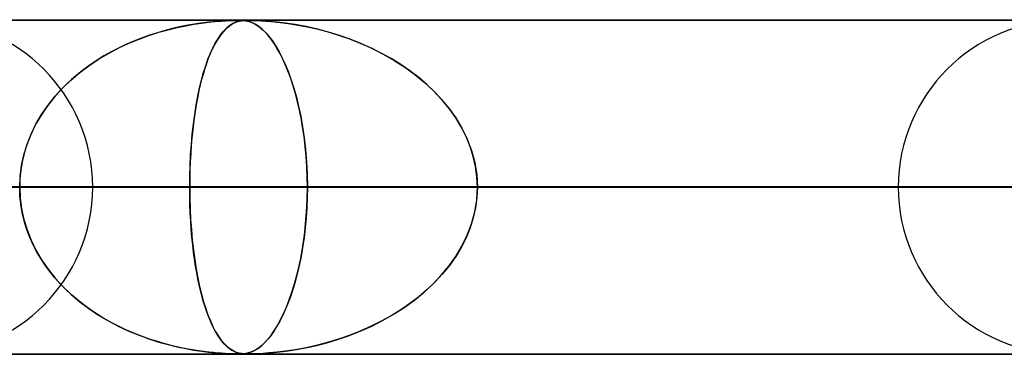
# Model space of a CAD drawing. Header units: millimetres. Extents: x -790 to 790, y -924 to 924.
# Tile 19 of 36: x -65 to -36, y 914 to 924. Entities that reach past the tile are written whole.
import ezdxf

# ---------------------------------------------------------------- set-up
doc = ezdxf.new("R2010")
doc.units = ezdxf.units.MM
doc.layers.add('HIDDEN', color=7, linetype='Continuous')
doc.layers.add('THICK', color=7, linetype='Continuous')

msp = doc.modelspace()

# ---------------------------------------------------------------- linework, layer by layer
at = {"layer": 'HIDDEN'}
for p, q in [((0, 923.99), (-582.722, 923.99)), ((-582.722, 923.99), (0, 923.99)), ((-0.316, 923.98), (-557.514, 923.98)), ((-59.952, 923.899), (-59.743, 923.925)), ((-59.729, 923.927), (-59.879, 923.909)), ((-59.743, 923.925), (-59.55, 923.945)), ((-59.595, 923.941), (-59.729, 923.927)), ((-59.473, 923.952), (-59.595, 923.941)), ((-59.55, 923.945), (-59.377, 923.959)), ((-59.357, 923.96), (-59.473, 923.952)), ((-59.377, 923.959), (-59.228, 923.969)), ((-59.247, 923.967), (-59.357, 923.96)), ((-59.146, 923.973), (-59.247, 923.967)), ((-59.228, 923.969), (-59.106, 923.974)), ((-59.057, 923.976), (-59.146, 923.973)), ((-59.106, 923.974), (-59.01, 923.978)), ((-58.982, 923.978), (-59.057, 923.976)), ((-59.01, 923.978), (-58.931, 923.979)), ((-58.985, 923.899), (-58.925, 923.925)), ((-58.919, 923.98), (-58.982, 923.978)), ((-58.921, 923.927), (-58.964, 923.909)), ((-58.931, 923.979), (-58.863, 923.98)), ((-58.925, 923.925), (-58.867, 923.945)), ((-58.881, 923.941), (-58.921, 923.927)), ((-58.863, 923.98), (-58.919, 923.98)), ((-58.843, 923.952), (-58.881, 923.941)), ((-58.867, 923.945), (-58.811, 923.959)), ((-58.812, 923.98), (-58.863, 923.98)), ((-58.855, 923.98), (-58.796, 923.979)), ((-58.804, 923.96), (-58.843, 923.952)), ((-58.766, 923.978), (-58.812, 923.98)), ((-58.811, 923.959), (-58.756, 923.969)), ((-58.764, 923.967), (-58.804, 923.96)), ((-58.796, 923.979), (-58.741, 923.977)), ((-58.722, 923.976), (-58.766, 923.978)), ((-58.722, 923.973), (-58.764, 923.967)), ((-58.756, 923.969), (-58.704, 923.974)), ((-58.741, 923.977), (-58.686, 923.973)), ((-58.674, 923.972), (-58.722, 923.976)), ((-58.68, 923.976), (-58.722, 923.973)), ((-58.704, 923.974), (-58.653, 923.978)), ((-58.686, 923.973), (-58.631, 923.966)), ((-58.636, 923.978), (-58.68, 923.976)), ((-58.62, 923.965), (-58.674, 923.972)), ((-58.653, 923.978), (-58.6, 923.979)), ((-58.591, 923.98), (-58.636, 923.978)), ((-58.631, 923.966), (-58.576, 923.956)), ((-58.557, 923.951), (-58.62, 923.965)), ((-58.6, 923.979), (-58.541, 923.98)), ((-58.541, 923.98), (-58.591, 923.98)), ((-58.576, 923.956), (-58.522, 923.942)), ((-58.486, 923.93), (-58.557, 923.951)), ((-58.541, 923.98), (-58.475, 923.98)), ((-58.484, 923.98), (-58.541, 923.98)), ((-58.522, 923.942), (-58.467, 923.923)), ((-58.408, 923.898), (-58.486, 923.93)), ((-58.419, 923.978), (-58.484, 923.98)), ((-58.475, 923.98), (-58.394, 923.978)), ((-58.467, 923.923), (-58.408, 923.898)), ((-58.342, 923.976), (-58.419, 923.978)), ((-58.394, 923.978), (-58.294, 923.974)), ((-58.243, 923.972), (-58.342, 923.976)), ((-58.294, 923.974), (-58.17, 923.968)), ((-58.107, 923.965), (-58.243, 923.972)), ((-58.17, 923.968), (-58.025, 923.959)), ((-57.925, 923.951), (-58.107, 923.965)), ((-58.025, 923.959), (-57.866, 923.946)), ((-57.7, 923.93), (-57.925, 923.951)), ((-57.866, 923.946), (-57.698, 923.93)), ((-57.437, 923.898), (-57.7, 923.93)), ((-57.698, 923.93), (-57.51, 923.908)), ((-61.04, 923.678), (-61.269, 923.612)), ((-61.233, 923.623), (-60.951, 923.702)), ((-60.82, 923.735), (-61.04, 923.678)), ((-60.951, 923.702), (-60.679, 923.768)), ((-60.61, 923.783), (-60.82, 923.735)), ((-60.679, 923.768), (-60.421, 923.821)), ((-60.409, 923.824), (-60.61, 923.783)), ((-60.421, 923.821), (-60.178, 923.865)), ((-60.22, 923.858), (-60.409, 923.824)), ((-60.043, 923.886), (-60.22, 923.858)), ((-60.178, 923.865), (-59.952, 923.899)), ((-59.879, 923.909), (-60.043, 923.886)), ((-59.271, 923.678), (-59.328, 923.612)), ((-59.319, 923.623), (-59.248, 923.702)), ((-59.215, 923.735), (-59.271, 923.678)), ((-59.248, 923.702), (-59.178, 923.768)), ((-59.16, 923.783), (-59.215, 923.735)), ((-59.178, 923.768), (-59.111, 923.821)), ((-59.108, 923.824), (-59.16, 923.783)), ((-59.111, 923.821), (-59.046, 923.865)), ((-59.058, 923.858), (-59.108, 923.824)), ((-59.01, 923.886), (-59.058, 923.858)), ((-59.046, 923.865), (-58.985, 923.899)), ((-58.964, 923.909), (-59.01, 923.886)), ((-58.324, 923.854), (-58.408, 923.898)), ((-58.408, 923.898), (-58.341, 923.864)), ((-58.341, 923.864), (-58.269, 923.818)), ((-58.233, 923.793), (-58.324, 923.854)), ((-58.269, 923.818), (-58.19, 923.76)), ((-58.14, 923.718), (-58.233, 923.793)), ((-58.19, 923.76), (-58.106, 923.688)), ((-58.048, 923.63), (-58.14, 923.718)), ((-58.106, 923.688), (-58.018, 923.598)), ((-57.957, 923.529), (-58.048, 923.63)), ((-57.51, 923.908), (-57.294, 923.878)), ((-57.143, 923.854), (-57.437, 923.898)), ((-57.294, 923.878), (-57.053, 923.838)), ((-56.82, 923.793), (-57.143, 923.854)), ((-57.053, 923.838), (-56.788, 923.787)), ((-56.484, 923.718), (-56.82, 923.793)), ((-56.788, 923.787), (-56.503, 923.723)), ((-56.503, 923.723), (-56.199, 923.643)), ((-56.15, 923.63), (-56.484, 923.718)), ((-56.199, 923.643), (-55.88, 923.548)), ((-55.821, 923.529), (-56.15, 923.63)), ((-61.981, 923.358), (-62.213, 923.258)), ((-62.126, 923.297), (-61.823, 923.422)), ((-61.744, 923.451), (-61.981, 923.358)), ((-61.823, 923.422), (-61.525, 923.53)), ((-61.505, 923.537), (-61.744, 923.451)), ((-61.525, 923.53), (-61.233, 923.623)), ((-61.269, 923.612), (-61.505, 923.537)), ((-59.504, 923.358), (-59.561, 923.258)), ((-59.54, 923.297), (-59.466, 923.422)), ((-59.446, 923.451), (-59.504, 923.358)), ((-59.466, 923.422), (-59.392, 923.53)), ((-59.387, 923.537), (-59.446, 923.451)), ((-59.392, 923.53), (-59.319, 923.623)), ((-59.328, 923.612), (-59.387, 923.537)), ((-58.018, 923.598), (-57.926, 923.491)), ((-57.867, 923.416), (-57.957, 923.529)), ((-57.926, 923.491), (-57.829, 923.363)), ((-57.779, 923.29), (-57.867, 923.416)), ((-57.829, 923.363), (-57.73, 923.213)), ((-55.88, 923.548), (-55.549, 923.434)), ((-55.498, 923.416), (-55.821, 923.529)), ((-55.549, 923.434), (-55.206, 923.3)), ((-55.181, 923.29), (-55.498, 923.416)), ((-62.659, 923.037), (-62.873, 922.916)), ((-62.737, 922.993), (-62.432, 923.154)), ((-62.439, 923.151), (-62.659, 923.037)), ((-62.213, 923.258), (-62.439, 923.151)), ((-62.432, 923.154), (-62.126, 923.297)), ((-59.669, 923.037), (-59.72, 922.916)), ((-59.687, 922.993), (-59.614, 923.154)), ((-59.616, 923.151), (-59.669, 923.037)), ((-59.561, 923.258), (-59.616, 923.151)), ((-59.614, 923.154), (-59.54, 923.297)), ((-57.692, 923.152), (-57.779, 923.29)), ((-57.73, 923.213), (-57.63, 923.041)), ((-57.608, 923.001), (-57.692, 923.152)), ((-57.63, 923.041), (-57.532, 922.852)), ((-55.206, 923.3), (-54.857, 923.145)), ((-54.87, 923.152), (-55.181, 923.29)), ((-54.568, 923.001), (-54.87, 923.152)), ((-54.857, 923.145), (-54.512, 922.971)), ((-63.323, 922.624), (-63.036, 922.816)), ((-63.08, 922.788), (-63.281, 922.653)), ((-62.873, 922.916), (-63.08, 922.788)), ((-63.036, 922.816), (-62.737, 922.993)), ((-59.827, 922.624), (-59.759, 922.816)), ((-59.769, 922.788), (-59.817, 922.653)), ((-59.72, 922.916), (-59.769, 922.788)), ((-59.759, 922.816), (-59.687, 922.993)), ((-57.525, 922.837), (-57.608, 923.001)), ((-57.532, 922.852), (-57.439, 922.648)), ((-57.444, 922.66), (-57.525, 922.837)), ((-54.273, 922.837), (-54.568, 923.001)), ((-54.512, 922.971), (-54.18, 922.781)), ((-53.988, 922.66), (-54.273, 922.837)), ((-54.18, 922.781), (-53.864, 922.578)), ((-63.476, 922.512), (-63.663, 922.365)), ((-63.598, 922.417), (-63.323, 922.624)), ((-63.281, 922.653), (-63.476, 922.512)), ((-59.863, 922.512), (-59.907, 922.365)), ((-59.892, 922.417), (-59.827, 922.624)), ((-59.817, 922.653), (-59.863, 922.512)), ((-57.366, 922.471), (-57.444, 922.66)), ((-57.439, 922.648), (-57.35, 922.429)), ((-57.291, 922.268), (-57.366, 922.471)), ((-53.712, 922.471), (-53.988, 922.66)), ((-53.864, 922.578), (-53.564, 922.36)), ((-53.447, 922.268), (-53.712, 922.471)), ((-64.106, 921.958), (-63.86, 922.195)), ((-63.843, 922.211), (-64.016, 922.049)), ((-63.86, 922.195), (-63.598, 922.417)), ((-63.663, 922.365), (-63.843, 922.211)), ((-60.01, 921.958), (-59.953, 922.195)), ((-59.949, 922.211), (-59.989, 922.049)), ((-59.953, 922.195), (-59.892, 922.417)), ((-59.907, 922.365), (-59.949, 922.211)), ((-57.35, 922.429), (-57.266, 922.195)), ((-57.219, 922.052), (-57.291, 922.268)), ((-57.266, 922.195), (-57.186, 921.947)), ((-53.564, 922.36), (-53.281, 922.129)), ((-53.195, 922.052), (-53.447, 922.268)), ((-64.182, 921.88), (-64.34, 921.703)), ((-64.336, 921.708), (-64.106, 921.958)), ((-64.016, 922.049), (-64.182, 921.88)), ((-60.028, 921.88), (-60.064, 921.703)), ((-60.063, 921.708), (-60.01, 921.958)), ((-59.989, 922.049), (-60.028, 921.88)), ((-57.15, 921.824), (-57.219, 922.052)), ((-57.186, 921.947), (-57.112, 921.686)), ((-53.281, 922.129), (-53.017, 921.884)), ((-52.957, 921.824), (-53.195, 922.052)), ((-53.017, 921.884), (-52.772, 921.627)), ((-64.547, 921.444), (-64.336, 921.708)), ((-64.34, 921.703), (-64.491, 921.518)), ((-60.112, 921.444), (-60.063, 921.708)), ((-60.064, 921.703), (-60.099, 921.518)), ((-57.086, 921.584), (-57.15, 921.824)), ((-57.112, 921.686), (-57.044, 921.408)), ((-57.027, 921.331), (-57.086, 921.584)), ((-52.734, 921.584), (-52.957, 921.824)), ((-52.772, 921.627), (-52.545, 921.353)), ((-52.529, 921.331), (-52.734, 921.584)), ((-64.634, 921.324), (-64.767, 921.123)), ((-64.738, 921.168), (-64.547, 921.444)), ((-64.491, 921.518), (-64.634, 921.324)), ((-60.132, 921.324), (-60.162, 921.123)), ((-60.156, 921.168), (-60.112, 921.444)), ((-60.099, 921.518), (-60.132, 921.324)), ((-57.044, 921.408), (-56.981, 921.111)), ((-56.972, 921.067), (-57.027, 921.331)), ((-52.545, 921.353), (-52.338, 921.061)), ((-52.342, 921.067), (-52.529, 921.331)), ((-64.908, 920.879), (-64.738, 921.168)), ((-64.767, 921.123), (-64.889, 920.913)), ((-60.195, 920.879), (-60.156, 921.168)), ((-60.162, 921.123), (-60.19, 920.913)), ((-56.981, 921.111), (-56.925, 920.796)), ((-56.924, 920.792), (-56.972, 921.067)), ((-52.176, 920.792), (-52.342, 921.067)), ((-52.338, 921.061), (-52.154, 920.752)), ((-65.001, 920.696), (-65.101, 920.47)), ((-65.054, 920.579), (-64.908, 920.879)), ((-64.889, 920.913), (-65.001, 920.696)), ((-60.216, 920.696), (-60.239, 920.47)), ((-60.228, 920.579), (-60.195, 920.879)), ((-60.19, 920.913), (-60.216, 920.696)), ((-56.925, 920.796), (-56.876, 920.463)), ((-56.882, 920.505), (-56.924, 920.792)), ((-52.031, 920.505), (-52.176, 920.792)), ((-52.154, 920.752), (-51.996, 920.425)), ((-65.101, 920.47), (-65.188, 920.237)), ((-65.176, 920.271), (-65.054, 920.579)), ((-60.239, 920.47), (-60.258, 920.237)), ((-60.256, 920.271), (-60.228, 920.579)), ((-56.846, 920.211), (-56.882, 920.505)), ((-56.876, 920.463), (-56.836, 920.113)), ((-51.91, 920.211), (-52.031, 920.505)), ((-51.996, 920.425), (-51.867, 920.083)), ((-65.272, 919.956), (-65.176, 920.271)), ((-65.188, 920.237), (-65.261, 919.997)), ((-60.277, 919.956), (-60.256, 920.271)), ((-60.258, 920.237), (-60.275, 919.997)), ((-56.819, 919.911), (-56.846, 920.211)), ((-56.836, 920.113), (-56.807, 919.749)), ((-51.815, 919.911), (-51.91, 920.211)), ((-65.341, 919.636), (-65.272, 919.956)), ((-65.261, 919.997), (-65.319, 919.75)), ((-60.293, 919.636), (-60.277, 919.956)), ((-60.275, 919.997), (-60.288, 919.75)), ((-56.798, 919.607), (-56.819, 919.911)), ((-51.867, 920.083), (-51.771, 919.729)), ((-51.747, 919.607), (-51.815, 919.911)), ((-65.361, 919.499), (-65.387, 919.245)), ((-65.382, 919.314), (-65.341, 919.636)), ((-65.319, 919.75), (-65.361, 919.499)), ((-60.298, 919.499), (-60.303, 919.245)), ((-60.302, 919.314), (-60.293, 919.636)), ((-60.288, 919.75), (-60.298, 919.499)), ((-56.807, 919.749), (-56.788, 919.374)), ((-56.786, 919.299), (-56.798, 919.607)), ((-51.771, 919.729), (-51.712, 919.364)), ((-51.706, 919.299), (-51.747, 919.607)), ((-65.396, 918.99), (-65.382, 919.314)), ((-65.387, 919.245), (-65.396, 918.99)), ((-60.305, 918.99), (-60.302, 919.314)), ((-60.303, 919.245), (-60.305, 918.99)), ((-56.788, 919.374), (-56.782, 918.99)), ((-56.782, 918.99), (-56.786, 919.299)), ((-51.712, 919.364), (-51.692, 918.99)), ((-51.692, 918.99), (-51.706, 919.299)), ((-5, 918.99), (-559.408, 918.99)), ((-559.408, 918.99), (-5, 918.99)), ((-550.818, 918.99), (-5, 918.99)), ((-5, 918.99), (-550.818, 918.99)), ((-5, 918.99), (-530.056, 918.99)), ((-530.056, 918.99), (-5, 918.99)), ((-521.465, 918.99), (-5, 918.99)), ((-5, 918.99), (-521.465, 918.99)), ((-5, 918.99), (-500.704, 918.99)), ((-500.704, 918.99), (-5, 918.99)), ((-492.113, 918.99), (-5, 918.99)), ((-5, 918.99), (-492.113, 918.99)), ((-5, 918.99), (-471.351, 918.99)), ((-471.351, 918.99), (-5, 918.99)), ((-462.761, 918.99), (-5, 918.99)), ((-5, 918.99), (-462.761, 918.99)), ((-5, 918.99), (-441.999, 918.99)), ((-441.999, 918.99), (-5, 918.99)), ((-433.408, 918.99), (-5, 918.99)), ((-5, 918.99), (-433.408, 918.99)), ((-5, 918.99), (-412.646, 918.99)), ((-412.646, 918.99), (-5, 918.99)), ((-404.055, 918.99), (-5, 918.99)), ((-5, 918.99), (-404.055, 918.99)), ((-5, 918.99), (-383.293, 918.99)), ((-383.293, 918.99), (-5, 918.99)), ((-374.702, 918.99), (-5, 918.99)), ((-5, 918.99), (-374.702, 918.99)), ((-5, 918.99), (-353.94, 918.99)), ((-353.94, 918.99), (-5, 918.99)), ((-345.349, 918.99), (-5, 918.99)), ((-5, 918.99), (-345.349, 918.99)), ((-5, 918.99), (-324.586, 918.99)), ((-324.586, 918.99), (-5, 918.99)), ((-315.995, 918.99), (-5, 918.99)), ((-5, 918.99), (-315.995, 918.99)), ((-5, 918.99), (-295.232, 918.99)), ((-295.232, 918.99), (-5, 918.99)), ((-286.641, 918.99), (-5, 918.99)), ((-5, 918.99), (-286.641, 918.99)), ((-5, 918.99), (-265.877, 918.99)), ((-265.877, 918.99), (-5, 918.99)), ((-257.286, 918.99), (-5, 918.99)), ((-5, 918.99), (-257.286, 918.99)), ((-5, 918.99), (-236.522, 918.99)), ((-236.522, 918.99), (-5, 918.99)), ((-227.93, 918.99), (-5, 918.99)), ((-5, 918.99), (-227.93, 918.99)), ((-5, 918.99), (-207.165, 918.99)), ((-207.165, 918.99), (-5, 918.99)), ((-198.573, 918.99), (-5, 918.99)), ((-5, 918.99), (-198.573, 918.99)), ((-5, 918.99), (-177.806, 918.99)), ((-177.806, 918.99), (-5, 918.99)), ((-169.214, 918.99), (-5, 918.99)), ((-5, 918.99), (-169.214, 918.99)), ((-5, 918.99), (-148.445, 918.99)), ((-148.445, 918.99), (-5, 918.99)), ((-139.851, 918.99), (-5, 918.99)), ((-5, 918.99), (-139.851, 918.99)), ((-5, 918.99), (-119.079, 918.99)), ((-119.079, 918.99), (-5, 918.99)), ((-110.483, 918.99), (-5, 918.99)), ((-5, 918.99), (-110.483, 918.99)), ((-5, 918.99), (-89.703, 918.99)), ((-89.703, 918.99), (-5, 918.99)), ((-81.103, 918.99), (-5, 918.99)), ((-5, 918.99), (-81.103, 918.99)), ((-60.305, 918.99), (-81.103, 918.99)), ((-81.103, 918.99), (-60.305, 918.99)), ((-65.387, 918.735), (-65.396, 918.99)), ((-65.396, 918.99), (-65.382, 918.666)), ((-63.21, 918.99), (-56.782, 918.99)), ((-63.21, 918.99), (-56.782, 918.99)), ((-60.305, 918.99), (-60.302, 918.666)), ((-5, 918.99), (-60.305, 918.99)), ((-60.305, 918.99), (-5, 918.99)), ((-60.303, 918.732), (-60.305, 918.99)), ((-56.788, 918.616), (-56.782, 918.99)), ((-56.782, 918.99), (-56.786, 918.681)), ((-56.782, 918.99), (-35.915, 918.99)), ((-35.915, 918.99), (-56.782, 918.99)), ((-51.712, 918.616), (-51.692, 918.99)), ((-51.692, 918.99), (-51.706, 918.681)), ((-51.692, 918.99), (-5, 918.99)), ((-5, 918.99), (-51.692, 918.99)), ((-30.825, 918.99), (-51.692, 918.99)), ((-51.692, 918.99), (-30.825, 918.99)), ((-35.915, 918.99), (-39.09, 918.99)), ((-39.09, 918.99), (-35.915, 918.99)), ((-65.361, 918.481), (-65.387, 918.735)), ((-65.382, 918.666), (-65.341, 918.344)), ((-60.297, 918.475), (-60.303, 918.732)), ((-60.302, 918.666), (-60.293, 918.344)), ((-56.806, 918.251), (-56.788, 918.616)), ((-56.786, 918.681), (-56.798, 918.373)), ((-51.771, 918.251), (-51.712, 918.616)), ((-51.706, 918.681), (-51.747, 918.373)), ((-65.319, 918.23), (-65.361, 918.481)), ((-65.341, 918.344), (-65.272, 918.024)), ((-60.288, 918.22), (-60.297, 918.475)), ((-60.293, 918.344), (-60.277, 918.024)), ((-56.798, 918.373), (-56.819, 918.069)), ((-51.747, 918.373), (-51.815, 918.069)), ((-65.261, 917.983), (-65.319, 918.23)), ((-65.272, 918.024), (-65.176, 917.709)), ((-60.274, 917.97), (-60.288, 918.22)), ((-60.277, 918.024), (-60.256, 917.709)), ((-56.819, 918.069), (-56.846, 917.769)), ((-56.834, 917.897), (-56.806, 918.251)), ((-51.815, 918.069), (-51.91, 917.769)), ((-51.867, 917.897), (-51.771, 918.251)), ((-65.188, 917.743), (-65.261, 917.983)), ((-65.101, 917.51), (-65.188, 917.743)), ((-60.257, 917.727), (-60.274, 917.97)), ((-56.846, 917.769), (-56.882, 917.474)), ((-56.871, 917.555), (-56.834, 917.897)), ((-51.91, 917.769), (-52.031, 917.474)), ((-51.996, 917.555), (-51.867, 917.897)), ((-65.176, 917.709), (-65.054, 917.401)), ((-65.001, 917.284), (-65.101, 917.51)), ((-60.237, 917.492), (-60.257, 917.727)), ((-60.256, 917.709), (-60.228, 917.401)), ((-60.214, 917.264), (-60.237, 917.492)), ((-56.882, 917.474), (-56.924, 917.188)), ((-56.918, 917.228), (-56.871, 917.555)), ((-52.031, 917.474), (-52.176, 917.188)), ((-52.154, 917.228), (-51.996, 917.555)), ((-65.054, 917.401), (-64.908, 917.101)), ((-64.889, 917.067), (-65.001, 917.284)), ((-60.228, 917.401), (-60.195, 917.101)), ((-60.188, 917.044), (-60.214, 917.264)), ((-56.924, 917.188), (-56.972, 916.913)), ((-56.971, 916.919), (-56.918, 917.228)), ((-52.176, 917.188), (-52.342, 916.913)), ((-52.338, 916.919), (-52.154, 917.228)), ((-64.908, 917.101), (-64.738, 916.812)), ((-64.767, 916.857), (-64.889, 917.067)), ((-64.634, 916.656), (-64.767, 916.857)), ((-60.195, 917.101), (-60.156, 916.812)), ((-60.159, 916.833), (-60.188, 917.044)), ((-57.031, 916.627), (-56.971, 916.919)), ((-56.972, 916.913), (-57.027, 916.649)), ((-52.545, 916.627), (-52.338, 916.919)), ((-52.342, 916.913), (-52.529, 916.649)), ((-64.738, 916.812), (-64.547, 916.536)), ((-64.491, 916.462), (-64.634, 916.656)), ((-60.128, 916.629), (-60.159, 916.833)), ((-60.156, 916.812), (-60.112, 916.536)), ((-60.094, 916.435), (-60.128, 916.629)), ((-57.097, 916.353), (-57.031, 916.627)), ((-57.027, 916.649), (-57.086, 916.396)), ((-52.772, 916.353), (-52.545, 916.627)), ((-52.529, 916.649), (-52.734, 916.396)), ((-64.547, 916.536), (-64.336, 916.272)), ((-64.34, 916.277), (-64.491, 916.462)), ((-64.182, 916.1), (-64.34, 916.277)), ((-64.336, 916.272), (-64.106, 916.021)), ((-60.112, 916.536), (-60.063, 916.272)), ((-60.059, 916.248), (-60.094, 916.435)), ((-60.063, 916.272), (-60.01, 916.021)), ((-57.168, 916.096), (-57.097, 916.353)), ((-57.086, 916.396), (-57.15, 916.156)), ((-53.017, 916.096), (-52.772, 916.353)), ((-52.734, 916.396), (-52.957, 916.156)), ((-64.016, 915.931), (-64.182, 916.1)), ((-64.106, 916.021), (-63.86, 915.785)), ((-60.021, 916.07), (-60.059, 916.248)), ((-59.982, 915.9), (-60.021, 916.07)), ((-60.01, 916.021), (-59.953, 915.785)), ((-57.243, 915.851), (-57.168, 916.096)), ((-57.15, 916.156), (-57.219, 915.928)), ((-53.281, 915.851), (-53.017, 916.096)), ((-52.957, 916.156), (-53.195, 915.928)), ((-63.843, 915.769), (-64.016, 915.931)), ((-63.86, 915.785), (-63.598, 915.563)), ((-63.663, 915.615), (-63.843, 915.769)), ((-59.941, 915.738), (-59.982, 915.9)), ((-59.953, 915.785), (-59.892, 915.563)), ((-59.898, 915.583), (-59.941, 915.738)), ((-57.291, 915.712), (-57.366, 915.509)), ((-57.324, 915.62), (-57.243, 915.851)), ((-57.219, 915.928), (-57.291, 915.712)), ((-53.447, 915.712), (-53.712, 915.509)), ((-53.564, 915.62), (-53.281, 915.851)), ((-53.195, 915.928), (-53.447, 915.712)), ((-63.476, 915.468), (-63.663, 915.615)), ((-63.598, 915.563), (-63.323, 915.356)), ((-63.281, 915.327), (-63.476, 915.468)), ((-59.853, 915.435), (-59.898, 915.583)), ((-59.892, 915.563), (-59.827, 915.356)), ((-59.806, 915.294), (-59.853, 915.435)), ((-57.499, 915.199), (-57.409, 915.402)), ((-57.366, 915.509), (-57.444, 915.32)), ((-57.409, 915.402), (-57.324, 915.62)), ((-54.18, 915.199), (-53.864, 915.402)), ((-53.712, 915.509), (-53.988, 915.32)), ((-53.864, 915.402), (-53.564, 915.62)), ((-63.323, 915.356), (-63.036, 915.164)), ((-63.08, 915.192), (-63.281, 915.327)), ((-62.873, 915.064), (-63.08, 915.192)), ((-63.036, 915.164), (-62.737, 914.987)), ((-59.827, 915.356), (-59.759, 915.164)), ((-59.757, 915.159), (-59.806, 915.294)), ((-59.759, 915.164), (-59.687, 914.987)), ((-59.706, 915.032), (-59.757, 915.159)), ((-57.525, 915.143), (-57.608, 914.979)), ((-57.592, 915.009), (-57.499, 915.199)), ((-57.444, 915.32), (-57.525, 915.143)), ((-54.273, 915.143), (-54.568, 914.979)), ((-54.512, 915.009), (-54.18, 915.199)), ((-53.988, 915.32), (-54.273, 915.143)), ((-62.659, 914.943), (-62.873, 915.064)), ((-62.737, 914.987), (-62.432, 914.826)), ((-62.439, 914.829), (-62.659, 914.943)), ((-62.213, 914.722), (-62.439, 914.829)), ((-62.432, 914.826), (-62.126, 914.683)), ((-59.654, 914.911), (-59.706, 915.032)), ((-59.687, 914.987), (-59.614, 914.826)), ((-59.6, 914.797), (-59.654, 914.911)), ((-59.614, 914.826), (-59.54, 914.683)), ((-59.544, 914.691), (-59.6, 914.797)), ((-57.786, 914.68), (-57.689, 914.835)), ((-57.692, 914.828), (-57.779, 914.69)), ((-57.608, 914.979), (-57.692, 914.828)), ((-57.689, 914.835), (-57.592, 915.009)), ((-55.206, 914.68), (-54.857, 914.835)), ((-54.87, 914.828), (-55.181, 914.69)), ((-54.568, 914.979), (-54.87, 914.828)), ((-54.857, 914.835), (-54.512, 915.009)), ((-61.981, 914.622), (-62.213, 914.722)), ((-62.126, 914.683), (-61.823, 914.558)), ((-61.744, 914.529), (-61.981, 914.622)), ((-61.823, 914.558), (-61.525, 914.45)), ((-61.505, 914.443), (-61.744, 914.529)), ((-59.486, 914.591), (-59.544, 914.691)), ((-59.54, 914.683), (-59.466, 914.558)), ((-59.427, 914.499), (-59.486, 914.591)), ((-59.466, 914.558), (-59.392, 914.45)), ((-59.366, 914.416), (-59.427, 914.499)), ((-57.973, 914.432), (-57.881, 914.546)), ((-57.867, 914.564), (-57.957, 914.451)), ((-57.881, 914.546), (-57.786, 914.68)), ((-57.779, 914.69), (-57.867, 914.564)), ((-55.88, 914.432), (-55.549, 914.546)), ((-55.498, 914.564), (-55.821, 914.451)), ((-55.549, 914.546), (-55.206, 914.68)), ((-55.181, 914.69), (-55.498, 914.564)), ((-61.525, 914.45), (-61.233, 914.357)), ((-61.269, 914.368), (-61.505, 914.443)), ((-61.04, 914.302), (-61.269, 914.368)), ((-61.233, 914.357), (-60.951, 914.278)), ((-60.82, 914.245), (-61.04, 914.302)), ((-60.951, 914.278), (-60.679, 914.212)), ((-60.61, 914.197), (-60.82, 914.245)), ((-60.679, 914.212), (-60.421, 914.159)), ((-60.409, 914.156), (-60.61, 914.197)), ((-59.392, 914.45), (-59.319, 914.357)), ((-59.307, 914.343), (-59.366, 914.416)), ((-59.319, 914.357), (-59.248, 914.278)), ((-59.25, 914.28), (-59.307, 914.343)), ((-59.193, 914.226), (-59.25, 914.28)), ((-59.248, 914.278), (-59.178, 914.212)), ((-59.139, 914.18), (-59.193, 914.226)), ((-59.178, 914.212), (-59.111, 914.159)), ((-58.298, 914.142), (-58.224, 914.193)), ((-58.14, 914.262), (-58.233, 914.187)), ((-58.224, 914.193), (-58.145, 914.257)), ((-58.145, 914.257), (-58.061, 914.337)), ((-58.048, 914.35), (-58.14, 914.262)), ((-58.061, 914.337), (-57.973, 914.432)), ((-57.957, 914.451), (-58.048, 914.35)), ((-57.053, 914.142), (-56.788, 914.193)), ((-56.484, 914.262), (-56.82, 914.187)), ((-56.788, 914.193), (-56.503, 914.257)), ((-56.503, 914.257), (-56.199, 914.337)), ((-56.15, 914.35), (-56.484, 914.262)), ((-56.199, 914.337), (-55.88, 914.432)), ((-55.821, 914.451), (-56.15, 914.35)), ((-582.722, 913.99), (0, 913.99)), ((0, 913.99), (-582.722, 913.99)), ((-557.514, 914), (-0.316, 914)), ((-557.514, 914), (-0.316, 914)), ((-528.162, 914), (-0.316, 914)), ((-498.811, 914), (-0.316, 914)), ((-469.46, 914), (-0.316, 914)), ((-440.109, 914), (-0.316, 914)), ((-410.757, 914), (-0.316, 914)), ((-381.406, 914), (-0.316, 914)), ((-352.055, 914), (-0.316, 914)), ((-322.703, 914), (-0.316, 914)), ((-293.352, 914), (-0.316, 914)), ((-264.001, 914), (-0.316, 914)), ((-234.649, 914), (-0.316, 914)), ((-205.298, 914), (-0.316, 914)), ((-175.947, 914), (-0.316, 914)), ((-146.595, 914), (-0.316, 914)), ((-117.244, 914), (-0.316, 914)), ((-87.893, 914), (-0.316, 914)), ((-60.421, 914.159), (-60.178, 914.115)), ((-60.22, 914.122), (-60.409, 914.156)), ((-60.043, 914.094), (-60.22, 914.122)), ((-60.178, 914.115), (-59.952, 914.081)), ((-59.879, 914.071), (-60.043, 914.094)), ((-59.952, 914.081), (-59.743, 914.055)), ((-59.729, 914.053), (-59.879, 914.071)), ((-59.743, 914.055), (-59.55, 914.035)), ((-59.595, 914.039), (-59.729, 914.053)), ((-59.473, 914.028), (-59.595, 914.039)), ((-59.55, 914.035), (-59.377, 914.021)), ((-59.357, 914.02), (-59.473, 914.028)), ((-59.377, 914.021), (-59.228, 914.011)), ((-59.247, 914.013), (-59.357, 914.02)), ((-59.146, 914.007), (-59.247, 914.013)), ((-59.228, 914.011), (-59.106, 914.006)), ((-59.057, 914.004), (-59.146, 914.007)), ((-59.087, 914.141), (-59.139, 914.18)), ((-59.111, 914.159), (-59.046, 914.115)), ((-59.106, 914.006), (-59.01, 914.002)), ((-59.037, 914.109), (-59.087, 914.141)), ((-58.982, 914.002), (-59.057, 914.004)), ((-59.046, 914.115), (-58.985, 914.081)), ((-58.989, 914.083), (-59.037, 914.109)), ((-59.01, 914.002), (-58.931, 914.001)), ((-58.944, 914.063), (-58.989, 914.083)), ((-58.985, 914.081), (-58.925, 914.055)), ((-58.919, 914), (-58.982, 914.002)), ((-58.902, 914.046), (-58.944, 914.063)), ((-58.931, 914.001), (-58.863, 914)), ((-58.925, 914.055), (-58.867, 914.035)), ((-58.863, 914), (-58.919, 914)), ((-58.863, 914.034), (-58.902, 914.046)), ((-58.867, 914.035), (-58.811, 914.021)), ((-58.824, 914.024), (-58.863, 914.034)), ((-58.812, 914), (-58.863, 914)), ((-58.863, 914), (-58.805, 914)), ((-58.784, 914.016), (-58.824, 914.024)), ((-58.766, 914.002), (-58.812, 914)), ((-58.811, 914.021), (-58.756, 914.011)), ((-58.805, 914), (-58.75, 914.002)), ((-58.743, 914.01), (-58.784, 914.016)), ((-58.722, 914.004), (-58.766, 914.002)), ((-58.756, 914.011), (-58.704, 914.006)), ((-58.75, 914.002), (-58.698, 914.006)), ((-58.7, 914.005), (-58.743, 914.01)), ((-58.674, 914.008), (-58.722, 914.004)), ((-58.704, 914.006), (-58.653, 914.002)), ((-58.656, 914.002), (-58.7, 914.005)), ((-58.698, 914.006), (-58.644, 914.012)), ((-58.62, 914.015), (-58.674, 914.008)), ((-58.611, 914.001), (-58.656, 914.002)), ((-58.653, 914.002), (-58.6, 914.001)), ((-58.644, 914.012), (-58.59, 914.021)), ((-58.557, 914.029), (-58.62, 914.015)), ((-58.563, 914), (-58.611, 914.001)), ((-58.6, 914.001), (-58.541, 914)), ((-58.59, 914.021), (-58.538, 914.034)), ((-58.556, 914), (-58.559, 914)), ((-58.486, 914.05), (-58.557, 914.029)), ((-58.553, 914), (-58.556, 914)), ((-58.55, 914), (-58.553, 914)), ((-58.547, 914), (-58.55, 914)), ((-58.544, 914), (-58.547, 914)), ((-58.541, 914), (-58.544, 914)), ((-58.541, 914), (-58.475, 914)), ((-58.484, 914), (-58.541, 914)), ((-58.541, 914), (-0.316, 914)), ((-58.538, 914.034), (-58.485, 914.05)), ((-58.408, 914.082), (-58.486, 914.05)), ((-58.485, 914.05), (-58.429, 914.072)), ((-58.419, 914.002), (-58.484, 914)), ((-58.475, 914), (-58.394, 914.002)), ((-58.429, 914.072), (-58.367, 914.102)), ((-58.342, 914.004), (-58.419, 914.002)), ((-58.324, 914.126), (-58.408, 914.082)), ((-58.394, 914.002), (-58.294, 914.006)), ((-58.367, 914.102), (-58.298, 914.142)), ((-58.243, 914.008), (-58.342, 914.004)), ((-58.233, 914.187), (-58.324, 914.126)), ((-58.294, 914.006), (-58.17, 914.012)), ((-58.107, 914.015), (-58.243, 914.008)), ((-58.17, 914.012), (-58.025, 914.021)), ((-57.925, 914.029), (-58.107, 914.015)), ((-58.025, 914.021), (-57.866, 914.034)), ((-57.7, 914.05), (-57.925, 914.029)), ((-57.866, 914.034), (-57.698, 914.05)), ((-57.437, 914.082), (-57.7, 914.05)), ((-57.698, 914.05), (-57.51, 914.072)), ((-57.51, 914.072), (-57.294, 914.102)), ((-57.143, 914.126), (-57.437, 914.082)), ((-57.294, 914.102), (-57.053, 914.142)), ((-56.82, 914.187), (-57.143, 914.126))]:
    msp.add_line(p, q, dxfattribs=at)
for centre, start, end in [((-68.2, 918.99), 0, 180), ((-34.1, 918.99), 0, 180), ((-68.2, 918.99), 180, 0), ((-34.1, 918.99), 180, 0)]:
    msp.add_arc(centre, 4.99, start, end, dxfattribs=at)
at = {"layer": 'THICK'}
for p, q in [((-732, 924), (732, 924)), ((732, 919), (-732, 919))]:
    msp.add_line(p, q, dxfattribs=at)

doc.saveas('drawing.dxf')
